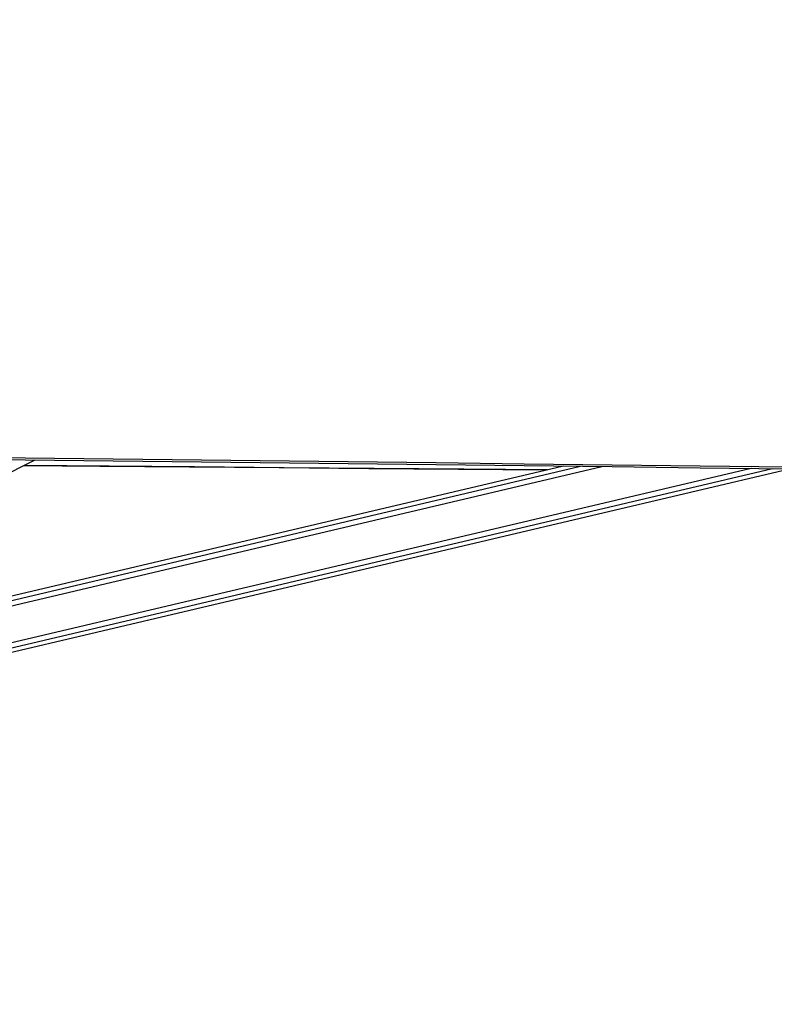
# Model space of a CAD drawing. Header units: millimetres. Extents: x 10 to 13239, y 20 to 10604.
# Tile 18 of 139: x 2775 to 3136, y 2840 to 3311. Entities that reach past the tile are written whole.
import ezdxf

# ---------------------------------------------------------------- set-up
doc = ezdxf.new("R2010")
doc.units = ezdxf.units.MM
doc.layers.add('COMPONENT_GEOMETRY', color=7, linetype='Continuous')
doc.styles.add('SLDTEXTSTYLE0', font='TXT', dxfattribs={"width": 0.75})
doc.dimstyles.new('SLDDIMSTYLE1', dxfattribs={"dimtxt": 75, "dimasz": 3.302, "dimexe": 0, "dimexo": 0.0625, "dimgap": 18.75, "dimtad": 0, "dimtih": 1, "dimtoh": 1, "dimdec": 1, "dimrnd": 1e-09, "dimzin": 12, "dimdsep": 46, "dimtxsty": 'SLDTEXTSTYLE0', "dimsah": 1, "dimcen": 0.09, "dimadec": 0, "dimazin": 3, "dimtfac": 1, "dimtdec": 1, "dimtofl": 0, "dimtmove": 0, "dimatfit": 3, "dimfxl": 1, "dimfrac": 2, "dimtolj": 1, "dimtzin": 12, "dimarcsym": 0})

# ---------------------------------------------------------------- blocks, each defined once
blk = doc.blocks.new('_D_5')
at = {"layer": 'COMPONENT_GEOMETRY', "color": 7}
for p, q in [((3876.96, 3780.57), (483.91, 3780.57)), ((487.09, 3780.57), (487.09, 2443.57)), ((337.04, 2428.34), (314.19, 2428.34)), ((314.19, 2428.34), (314.19, 2309.28)), ((637.14, 2428.34), (659.99, 2428.34)), ((659.99, 2428.34), (659.99, 2309.28)), ((314.19, 2309.28), (337.04, 2309.28)), ((659.99, 2309.28), (637.14, 2309.28)), ((487.09, 860.07), (487.09, 2197.06)), ((3847.07, 860.07), (483.91, 860.07))]:
    blk.add_line(p, q, dxfattribs=at)
for points in [[(487.09, 3780.57), (486.58, 3777.27), (487.6, 3777.27)], [(487.09, 860.07), (487.6, 863.37), (486.58, 863.37)]]:
    blk.add_solid(points, dxfattribs=at)
at = {"layer": 'COMPONENT_GEOMETRY', "color": 7, "char_height": 75, "attachment_point": 1, "style": 'SLDTEXTSTYLE0'}
for s, insert in [('9\'6.98"', (337.04, 2405.96)), ('2920.5mm', (240.94, 2293.74))]:
    blk.add_mtext(s, dxfattribs=dict(at, insert=insert))

msp = doc.modelspace()

# ---------------------------------------------------------------- linework, layer by layer
at = {"color": 7, "linetype": 'Continuous', "lineweight": 25}
for p, q in [((2474.42, 2945.18), (2782.83, 3100.42)), ((2493.76, 2943.1), (3142.88, 3096.16)), ((3034.98, 3097.44), (2549.44, 2982.94))]:
    msp.add_line(p, q, dxfattribs=at)
at = {"color": 8, "linetype": 'Continuous', "lineweight": 25}
for p, q in [((2492.74, 2947.41), (3124.52, 3096.38)), ((2493.31, 2945.01), (3134.75, 3096.26)), ((2532.53, 2974.43), (3053.25, 3097.22)), ((2541.98, 2979.19), (3043.04, 3097.34))]:
    msp.add_line(p, q, dxfattribs=at)
at = {"color": 7, "linetype": 'Continuous', "lineweight": 25, "flags": 128}
for points in [[(2417.35, 3105.67), (2427.85, 3105.55), (2469.88, 3105.05), (2511.9, 3104.55), (2553.92, 3104.05), (2637.97, 3103.05), (2680, 3102.55), (2722.02, 3102.05), (2764.04, 3101.56), (2806.07, 3101.06), (2848.09, 3100.56), (2890.11, 3100.06), (2932.14, 3099.57), (2974.16, 3099.07), (3016.19, 3098.58), (3058.21, 3098.08), (3100.23, 3097.58), (3142.26, 3097.09)], [(2417.35, 3104.75), (2427.85, 3104.63), (2469.88, 3104.13), (2511.9, 3103.63), (2553.92, 3103.13), (2637.97, 3102.13), (2679.99, 3101.63), (2722.02, 3101.14), (2764.04, 3100.64), (2806.07, 3100.14), (2848.09, 3099.64), (2890.11, 3099.15), (2932.14, 3098.65), (2974.16, 3098.15), (3016.19, 3097.66), (3058.21, 3097.16), (3100.23, 3096.67), (3142.26, 3096.17)], [(2777.51, 3097.74), (2813.57, 3097.43), (2856.4, 3097.06), (2899.23, 3096.69), (2942.07, 3096.31), (2984.9, 3095.94), (3027.11, 3095.58)], [(3027.14, 3095.59), (2987.35, 3095.93), (2944.51, 3096.3), (2901.68, 3096.67), (2858.85, 3097.04), (2777.53, 3097.75)]]:
    msp.add_lwpolyline(points, dxfattribs=at)
at = {"color": 7, "linetype": 'Continuous', "lineweight": 25}
msp.add_open_spline([(3850.33, 3088.79), (3849.87, 3088.99), (3686.18, 3160.77), (3451.93, 3263.5), (3167.92, 3388.22), (2996.79, 3463.46), (2869.08, 3519.75), (2764.56, 3565.94), (2710.42, 3590.02), (2683.35, 3602.07)], degree=3, knots=[0, 0, 0, 0, 0.001178, 0.420275, 0.601458, 0.730782, 0.860106, 0.930053, 1, 1, 1, 1], dxfattribs=at)
at = {"color": 8, "linetype": 'Continuous', "lineweight": 25}
msp.add_open_spline([(2695.74, 3601.83), (2723.07, 3589.82), (2777.72, 3565.79), (2882.76, 3519.66), (3010.97, 3463.4), (3313.6, 3330.68), (3586.05, 3211.27), (3808.07, 3113.98), (3828.47, 3105.04)], degree=3, knots=[0, 0, 0, 0, 0.072098, 0.144195, 0.277812, 0.411429, 0.945911, 1, 1, 1, 1], dxfattribs=at)

# ---------------------------------------------------------------- dimensions: what is measured, and where the dimension line sits
at = {"layer": 'COMPONENT_GEOMETRY', "color": 7}
dim = msp.add_linear_dim(base=(487.09, 3780.57), p1=(3848.34, 860.07), p2=(3878.23, 3780.57), angle=90, dimstyle='SLDDIMSTYLE1', dxfattribs=at)
dim.commit()
dim.dimension.update_dxf_attribs({"geometry": '_D_5', "text_midpoint": (487.09, 2320.32), "dimtype": 160})

doc.saveas('drawing.dxf')
